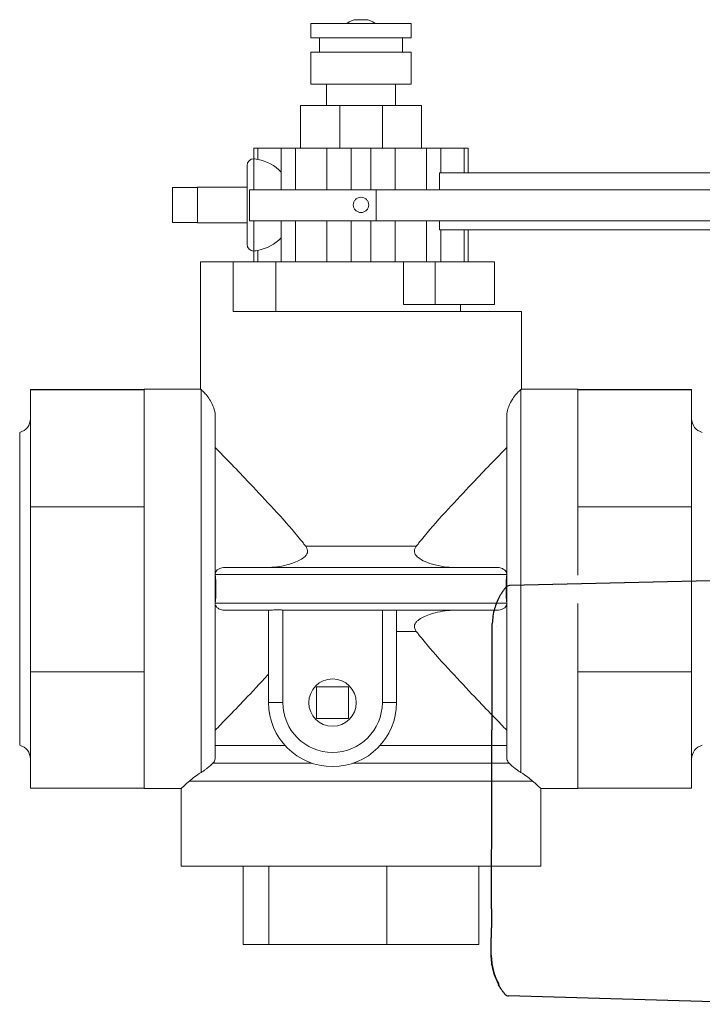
# Model space of a CAD drawing. Extents: x 0 to 796, y 0 to 496.
# Tile 16 of 222: x 70.92 to 76.62, y 305.76 to 313.98. Entities that reach past the tile are written whole.
import ezdxf

# ---------------------------------------------------------------- set-up
doc = ezdxf.new("R2010")
doc.units = 0
doc.header["$LTSCALE"] = 12
doc.header["$MEASUREMENT"] = 0
doc.layers.get('0').update_dxf_attribs({"linetype": 'CONTINUOUS'})
doc.layers.add('X', color=1, linetype='CONTINUOUS')

# ---------------------------------------------------------------- blocks, each defined once
blk = doc.blocks.new('GASTRAIN')
at = {"layer": 'X', "lineweight": 13}
for p, q in [((27.4808, 293.2389), (27.4164, 293.2389)), ((27.03, 293.2064), (27.4486, 293.2064)), ((27.03, 293.0877), (27.03, 293.2064)), ((27.4486, 293.2064), (27.8672, 293.2064)), ((27.8672, 293.0877), (27.8672, 293.2064)), ((27.03, 293.0877), (27.4486, 293.0877)), ((27.1027, 292.9691), (27.1027, 293.0877)), ((27.4486, 293.0877), (27.8672, 293.0877)), ((27.7945, 292.9691), (27.7945, 293.0877)), ((27.03, 292.9691), (27.4486, 292.9691)), ((27.03, 292.7021), (27.03, 292.9691)), ((27.4486, 292.9691), (27.8672, 292.9691)), ((27.8672, 292.7021), (27.8672, 292.9691)), ((27.03, 292.7021), (27.4486, 292.7021)), ((27.1619, 292.5241), (27.1619, 292.7021)), ((27.4486, 292.7021), (27.8672, 292.7021)), ((27.7352, 292.5241), (27.7352, 292.7021)), ((27.2706, 292.5241), (26.9446, 292.5241)), ((26.9446, 292.1682), (26.9446, 292.5241)), ((27.6266, 292.5241), (27.2706, 292.5241)), ((27.2706, 292.1682), (27.2706, 292.5241)), ((27.9529, 292.5241), (27.6266, 292.5241)), ((27.6266, 292.1682), (27.6266, 292.5241)), ((27.9529, 292.1682), (27.9529, 292.5241)), ((26.554, 292.1682), (26.5874, 292.1682)), ((26.554, 292.0792), (26.554, 292.1682)), ((26.5874, 292.0729), (26.5874, 292.1682)), ((26.7831, 292.1682), (26.5874, 292.1682)), ((26.7831, 291.8189), (26.7831, 292.1682)), ((26.7831, 292.1682), (26.9018, 292.1682)), ((26.9018, 291.8189), (26.9018, 292.1682)), ((27.1638, 292.1682), (26.9018, 292.1682)), ((27.1638, 291.8189), (27.1638, 292.1682)), ((27.3661, 292.1682), (27.1638, 292.1682)), ((27.3661, 291.8189), (27.3661, 292.1682)), ((27.3661, 292.1682), (27.5311, 292.1682)), ((27.5311, 291.8189), (27.5311, 292.1682)), ((27.7334, 292.1682), (27.5311, 292.1682)), ((27.7334, 291.8189), (27.7334, 292.1682)), ((27.9954, 292.1682), (27.7334, 292.1682)), ((27.9954, 291.8189), (27.9954, 292.1682)), ((27.9954, 292.1682), (28.114, 292.1682)), ((28.114, 291.9605), (28.114, 292.1682)), ((28.3098, 292.1682), (28.114, 292.1682)), ((28.3098, 292.1682), (28.3432, 292.1682)), ((28.3098, 291.9605), (28.3098, 292.1682)), ((28.3432, 291.9605), (28.3432, 292.1682)), ((26.5556, 292.0791), (26.5556, 291.8189)), ((26.4987, 291.6936), (26.4987, 292.0222)), ((28.1049, 291.8189), (28.1049, 291.9605)), ((35.9586, 291.9605), (28.1049, 291.9605)), ((26.0834, 291.8398), (25.8757, 291.8398)), ((25.8757, 291.8398), (25.8757, 291.5474)), ((26.0834, 291.8398), (26.0834, 291.8421)), ((26.4987, 291.8421), (26.0834, 291.8421)), ((26.0834, 291.8398), (26.0834, 291.72)), ((26.517, 291.8189), (26.517, 291.7478)), ((27.5761, 291.8189), (26.517, 291.8189)), ((27.5761, 291.8189), (27.5761, 291.5616)), ((27.5761, 291.8189), (30.7488, 291.8189)), ((26.0834, 291.6671), (26.0834, 291.72)), ((26.0834, 291.6671), (26.0834, 291.5474)), ((26.4987, 291.3649), (26.4987, 291.6936)), ((26.517, 291.6393), (26.517, 291.5616)), ((26.0834, 291.5474), (25.8757, 291.5474)), ((26.0834, 291.545), (26.0834, 291.5474)), ((26.4987, 291.545), (26.0834, 291.545)), ((27.5761, 291.5616), (26.517, 291.5616)), ((26.5556, 291.5616), (26.5556, 291.308)), ((26.7831, 291.219), (26.7831, 291.5616)), ((26.9018, 291.219), (26.9018, 291.5616)), ((27.1638, 291.219), (27.1638, 291.5616)), ((27.3661, 291.219), (27.3661, 291.5616)), ((27.5311, 291.219), (27.5311, 291.5616)), ((27.5761, 291.5616), (30.7488, 291.5616)), ((27.7334, 291.219), (27.7334, 291.5616)), ((27.9954, 291.219), (27.9954, 291.5616)), ((28.1049, 291.4859), (28.1049, 291.5616)), ((28.1049, 291.4859), (35.9586, 291.4859)), ((28.114, 291.219), (28.114, 291.4859)), ((28.3098, 291.219), (28.3098, 291.4859)), ((28.3432, 291.219), (28.3432, 291.4859)), ((26.554, 291.219), (26.554, 291.308)), ((26.5874, 291.219), (26.5874, 291.3142)), ((26.1107, 290.8037), (26.1107, 291.219)), ((26.1107, 291.219), (26.3807, 291.219)), ((26.7367, 291.219), (26.3807, 291.219)), ((26.3807, 290.8037), (26.3807, 291.219)), ((26.7367, 291.219), (26.7831, 291.219)), ((26.7367, 290.8037), (26.7367, 291.219)), ((26.7831, 291.219), (26.9018, 291.219)), ((26.9514, 291.219), (26.9018, 291.219)), ((26.9514, 291.219), (27.325, 291.219)), ((27.3661, 291.219), (27.325, 291.219)), ((27.3661, 291.219), (27.5311, 291.219)), ((27.5722, 291.219), (27.5311, 291.219)), ((27.5722, 291.219), (27.8045, 291.219)), ((27.8045, 291.219), (28.0668, 291.219)), ((27.8045, 290.863), (27.8045, 291.219)), ((28.0668, 291.219), (28.0668, 290.863)), ((28.5623, 291.219), (28.0668, 291.219)), ((28.5623, 291.219), (28.5623, 290.863)), ((27.8045, 290.863), (28.0668, 290.863)), ((28.5623, 290.863), (28.0668, 290.863)), ((28.2792, 290.8037), (28.2792, 290.863)), ((26.1107, 290.8037), (26.1107, 290.8037)), ((26.1107, 290.8037), (26.1107, 290.1553)), ((26.3807, 290.8037), (28.7865, 290.8037)), ((28.7865, 290.8037), (28.7865, 290.1553)), ((24.6902, 290.1525), (24.6902, 290.1496)), ((25.6394, 290.1525), (24.6902, 290.1525)), ((24.6902, 290.1496), (24.6902, 289.1745)), ((25.6394, 290.1496), (24.6902, 290.1496)), ((25.6394, 290.1553), (25.6394, 290.1508)), ((25.6394, 290.1553), (26.1107, 290.1553)), ((25.6394, 290.1508), (25.6394, 290.1496)), ((25.6394, 290.1496), (25.6394, 289.7462)), ((26.114, 286.957), (26.114, 290.1527)), ((28.7832, 290.1527), (28.7832, 286.957)), ((28.7865, 290.1553), (29.2578, 290.1553)), ((29.2578, 290.1553), (29.2578, 290.1508)), ((29.2578, 290.1525), (30.207, 290.1525)), ((29.2578, 290.1508), (29.2578, 290.1496)), ((29.2578, 290.1496), (29.2578, 289.7462)), ((29.2578, 290.1496), (30.207, 290.1496)), ((30.207, 290.1525), (30.207, 290.1496)), ((30.207, 290.1496), (30.207, 289.1745)), ((26.2326, 289.9325), (26.2326, 287.0795)), ((28.6645, 287.0795), (28.6645, 289.9325)), ((24.6009, 288.49), (24.6009, 289.7951)), ((25.6394, 289.7462), (25.6394, 289.578)), ((29.2578, 289.7462), (29.2578, 289.578)), ((25.6394, 289.578), (25.6394, 289.1745)), ((29.2578, 289.578), (29.2578, 289.1745)), ((24.6902, 289.1745), (24.6902, 287.7984)), ((25.6394, 289.1745), (24.6902, 289.1745)), ((25.6394, 289.1745), (25.6394, 288.6051)), ((29.2578, 289.1745), (29.2578, 288.6051)), ((29.2578, 289.1745), (30.207, 289.1745)), ((30.207, 289.1745), (30.207, 287.7984)), ((26.9871, 288.8454), (27.91, 288.8454)), ((26.3136, 288.6679), (28.5836, 288.6679)), ((25.6394, 288.6051), (25.6394, 288.3678)), ((28.6644, 288.6086), (26.2328, 288.6086)), ((24.6009, 287.1848), (24.6009, 288.49)), ((25.6394, 288.3678), (25.6394, 287.7984)), ((26.2328, 288.3713), (28.6644, 288.3713)), ((29.2578, 288.3678), (29.2578, 287.7984)), ((26.3136, 288.312), (26.6961, 288.312)), ((26.6773, 288.312), (26.6773, 287.5407)), ((26.796, 287.5407), (26.796, 288.3127)), ((28.5836, 288.312), (26.8207, 288.312)), ((27.6266, 288.312), (27.6266, 287.5407)), ((27.7452, 287.5407), (27.7452, 288.312)), ((27.91, 288.1345), (27.7452, 288.1345)), ((24.6902, 287.7984), (24.6902, 286.8274)), ((25.6394, 287.7984), (24.6902, 287.7984)), ((25.6394, 287.7984), (25.6394, 287.3966)), ((29.2578, 287.7984), (29.2578, 287.3966)), ((29.2578, 287.7984), (30.207, 287.7984)), ((30.207, 287.7984), (30.207, 286.8274)), ((27.0784, 287.6736), (27.0784, 287.4078)), ((27.3442, 287.6736), (27.0784, 287.6736)), ((27.3442, 287.4078), (27.3442, 287.6736)), ((26.796, 287.5407), (26.6773, 287.5407)), ((27.6266, 287.5407), (27.7452, 287.5407)), ((25.6394, 287.3966), (25.6394, 287.2292)), ((27.0784, 287.4078), (27.3442, 287.4078)), ((29.2578, 287.3966), (29.2578, 287.2292)), ((25.6394, 287.2292), (25.6394, 286.8274)), ((29.2578, 287.2292), (29.2578, 286.8274)), ((26.2326, 287.1836), (26.8144, 287.1836)), ((27.6082, 287.1836), (28.6645, 287.1836)), ((26.2123, 287.0347), (27.041, 287.0347)), ((27.3816, 287.0347), (28.6849, 287.0347)), ((25.6394, 286.8274), (24.6902, 286.8274)), ((25.6394, 286.8274), (25.6394, 286.8246)), ((25.6394, 286.8246), (25.9488, 286.8246)), ((25.9488, 286.8246), (25.9488, 286.1762)), ((28.8801, 286.8858), (26.017, 286.8858)), ((28.9484, 286.8246), (29.2578, 286.8246)), ((28.9484, 286.8246), (28.9484, 286.1762)), ((29.2578, 286.8274), (29.2578, 286.8246)), ((29.2578, 286.8274), (30.207, 286.8274)), ((27.4486, 286.1762), (25.9488, 286.1762)), ((26.4646, 286.1762), (26.4646, 285.5237)), ((26.6795, 286.1762), (26.6795, 285.5237)), ((28.9484, 286.1762), (27.4486, 286.1762)), ((27.6635, 286.1762), (27.6635, 285.5237)), ((28.4326, 286.1762), (28.4326, 285.5237)), ((26.4646, 285.5237), (26.6795, 285.5237)), ((26.6795, 285.5237), (27.6635, 285.5237)), ((27.6635, 285.5237), (28.4326, 285.5237))]:
    blk.add_line(p, q, dxfattribs=at)
blk.add_circle((27.2113, 287.5407), 0.1979, dxfattribs=at)
for centre, radius, start, end in [((27.4164, 293.1077), 0.1312, 90, 131.20655), ((27.4164, 293.1077), 0.1312, 90, 131.20655), ((27.4808, 293.1077), 0.1312, 48.79345, 90), ((26.5556, 292.0222), 0.057, 90.90947, 180), ((26.5556, 291.3649), 0.057, 180, 269.09053), ((24.5715, 289.9101), 0.1187, 284.35919, 0), ((30.3257, 289.9101), 0.1187, 180, 255.64081), ((27.2113, 287.5407), 0.5339, 180, 0), ((27.2113, 287.5407), 0.4153, 180, 0), ((24.5715, 287.0698), 0.1187, 360, 75.64081), ((30.3257, 287.0698), 0.1187, 104.35919, 180)]:
    blk.add_arc(centre, radius, start, end, dxfattribs=at)
at = {"layer": 'X', "lineweight": 13, "extrusion": (0, 0, -1)}
for centre, major_axis, ratio, start_param, end_param in [((26.5202, 291.6936), (0, -0.3856), 0.967949, -2.960617, -2.359942), ((26.5202, 291.6936), (0, -0.3856), 0.967949, -0.781651, -0.180976), ((27.6285, 288.2373), (-0.1167, -0.0746), 0.011433, 3.123698, 3.148921)]:
    blk.add_ellipse(centre, major_axis=major_axis, ratio=ratio, start_param=start_param, end_param=end_param, dxfattribs=at)
at = {"layer": 'X', "lineweight": 13}
for centre, major_axis, ratio, start_param, end_param in [((26.2723, 288.6091), (-0.0252, 0.0336), 0.912966, 0.944025, 0.982875), ((28.6249, 288.6091), (-0.0252, -0.0336), 0.912959, 2.158612, 2.197463), ((26.2869, 288.3709), (0.0529, 0.0143), 0.859076, 2.827752, 2.860952), ((28.6103, 288.3709), (0.0529, -0.0143), 0.859025, 0.280509, 0.313707), ((26.8719, 288.3946), (-0.1983, -0.0253), 0.396638, 1.127955, 1.259578)]:
    blk.add_ellipse(centre, major_axis=major_axis, ratio=ratio, start_param=start_param, end_param=end_param, dxfattribs=at)
for points, knots in [([(26.5547, 292.0792), (26.5548, 292.0792), (26.5549, 292.0792), (26.5551, 292.0792), (26.5552, 292.0792), (26.5554, 292.0792), (26.5556, 292.0791)], [1.77287881, 1.77287881, 1.77287881, 1.77287881, 1.78085361, 1.78085361, 1.78085361, 1.79042235, 1.79042235, 1.79042235, 1.79042235]), ([(26.5556, 292.0791), (26.5571, 292.079), (26.5596, 292.0785), (26.5688, 292.0767), (26.5774, 292.0748), (26.5874, 292.0729)], [1.4224272, 1.4224272, 1.4224272, 1.4224272, 1.4874222, 1.4874222, 1.5966719, 1.5966719, 1.5966719, 1.5966719]), ([(26.517, 291.6393), (26.5178, 291.6476), (26.5184, 291.6561), (26.5189, 291.6645), (26.5193, 291.6741), (26.5196, 291.6839), (26.5196, 291.6936), (26.5196, 291.7012), (26.5194, 291.7088), (26.5191, 291.7164), (26.5187, 291.727), (26.518, 291.7375), (26.517, 291.7478)], [-0.1460787, -0.1460787, -0.1460787, -0.1460787, -0.0778018, -0.0778018, -0.0778018, 0, 0, 0, 0.0611618, 0.0611618, 0.0611618, 0.1464916, 0.1464916, 0.1464916, 0.1464916]), ([(27.3845, 291.6936), (27.3845, 291.7016), (27.3861, 291.7102), (27.3927, 291.726), (27.3976, 291.7332), (27.409, 291.7446), (27.4162, 291.7495), (27.432, 291.756), (27.4405, 291.7576), (27.4566, 291.7576), (27.4652, 291.756), (27.481, 291.7495), (27.4882, 291.7446), (27.4996, 291.7332), (27.5045, 291.726), (27.511, 291.7102), (27.5127, 291.7016), (27.5127, 291.6855), (27.511, 291.6769), (27.5045, 291.6612), (27.4996, 291.654), (27.4882, 291.6426), (27.481, 291.6376), (27.4652, 291.6311), (27.4566, 291.6295), (27.4405, 291.6295), (27.432, 291.6311), (27.4162, 291.6376), (27.409, 291.6426), (27.3976, 291.654), (27.3927, 291.6612), (27.3861, 291.6769), (27.3845, 291.6855), (27.3845, 291.6936)], [0, 0, 0, 0, 0.0613212, 0.0613212, 0.1226423, 0.1226423, 0.1839634, 0.1839634, 0.2452846, 0.2452846, 0.3066057, 0.3066057, 0.3679268, 0.3679268, 0.429248, 0.429248, 0.4905691, 0.4905691, 0.5518903, 0.5518903, 0.6132114, 0.6132114, 0.6745326, 0.6745326, 0.7358537, 0.7358537, 0.7971748, 0.7971748, 0.8584959, 0.8584959, 0.9198171, 0.9198171, 0.9811382, 0.9811382, 0.9811382, 0.9811382]), ([(26.5874, 291.3142), (26.5774, 291.3124), (26.5688, 291.3105), (26.5596, 291.3086), (26.5571, 291.3082), (26.5556, 291.308)], [0.2332144, 0.2332144, 0.2332144, 0.2332144, 0.3424641, 0.3424641, 0.4074591, 0.4074591, 0.4074591, 0.4074591]), ([(26.2326, 289.9325), (26.2326, 289.938), (26.2323, 289.9435), (26.2305, 289.9606), (26.228, 289.973), (26.2185, 290.0062), (26.2098, 290.0274), (26.182, 290.0796), (26.1608, 290.107), (26.1342, 290.1351), (26.127, 290.1416), (26.1188, 290.1488), (26.1164, 290.1507), (26.1144, 290.1524), (26.1142, 290.1525), (26.114, 290.1527)], [-2.461456, -2.461456, -2.461456, -2.461456, -2.343097, -2.343097, -2.087008, -2.087008, -1.677114, -1.677114, -1.01281, -1.01281, -0.688298, -0.688298, -0.504832, -0.504832, -0.484448, -0.484448, -0.484448, -0.484448]), ([(28.7832, 290.1527), (28.7809, 290.1508), (28.7775, 290.148), (28.7588, 290.1314), (28.7358, 290.1082), (28.7014, 290.0551), (28.6899, 290.0332), (28.6758, 289.9967), (28.6714, 289.9824), (28.6668, 289.96), (28.6654, 289.9506), (28.6646, 289.9383), (28.6645, 289.9354), (28.6645, 289.9325)], [-9.57135, -9.57135, -9.57135, -9.57135, -9.31983, -9.31983, -8.520864, -8.520864, -8.049725, -8.049725, -7.742261, -7.742261, -7.548861, -7.548861, -7.489775, -7.489775, -7.489775, -7.489775]), ([(26.2326, 289.6698), (26.2628, 289.6387), (26.2977, 289.6027), (26.3806, 289.5167), (26.4299, 289.4653), (26.5398, 289.35), (26.605, 289.2811), (26.7387, 289.1366), (26.8074, 289.061), (26.9059, 288.9464), (26.9378, 288.9082), (26.9746, 288.8617), (26.9809, 288.8536), (26.9871, 288.8454)], [7.467496, 7.467496, 7.467496, 7.467496, 8.041146, 8.041146, 8.722969, 8.722969, 9.540065, 9.540065, 10.357161, 10.357161, 10.765709, 10.765709, 10.851868, 10.851868, 10.851868, 10.851868]), ([(27.91, 288.8454), (27.9163, 288.8536), (27.9226, 288.8617), (27.9594, 288.9082), (27.9913, 288.9464), (28.0898, 289.061), (28.1585, 289.1366), (28.2922, 289.2811), (28.3573, 289.35), (28.4672, 289.4653), (28.5165, 289.5167), (28.5995, 289.6027), (28.6343, 289.6387), (28.6645, 289.6698)], [13.130839, 13.130839, 13.130839, 13.130839, 13.216997, 13.216997, 13.625545, 13.625545, 14.442641, 14.442641, 15.259737, 15.259737, 15.941561, 15.941561, 16.515211, 16.515211, 16.515211, 16.515211]), ([(26.9871, 288.8454), (26.9927, 288.8382), (26.9976, 288.8301), (27.0027, 288.8147), (27.0037, 288.8078), (27.0025, 288.7942), (27.0006, 288.788), (26.9938, 288.7742), (26.9882, 288.7672), (26.9707, 288.7496), (26.9561, 288.7398), (26.9119, 288.7151), (26.8727, 288.7004), (26.7783, 288.6765), (26.7193, 288.6679), (26.6582, 288.6679)], [2.008865, 2.008865, 2.008865, 2.008865, 2.099744, 2.099744, 2.168323, 2.168323, 2.230894, 2.230894, 2.310984, 2.310984, 2.455028, 2.455028, 2.753943, 2.753943, 3.096418, 3.096418, 3.096418, 3.096418]), ([(28.239, 288.6679), (28.215, 288.6679), (28.191, 288.6693), (28.0981, 288.679), (28.0326, 288.6962), (27.9634, 288.7267), (27.9417, 288.7383), (27.9159, 288.7596), (27.9076, 288.7681), (27.8981, 288.7841), (27.8954, 288.7909), (27.8935, 288.8048), (27.8939, 288.8112), (27.8976, 288.8254), (27.9012, 288.8327), (27.9071, 288.8415), (27.9085, 288.8435), (27.91, 288.8454)], [0.8172693, 0.8172693, 0.8172693, 0.8172693, 0.9324063, 0.9324063, 1.2701997, 1.2701997, 1.4097113, 1.4097113, 1.4797643, 1.4797643, 1.5255298, 1.5255298, 1.5658114, 1.5658114, 1.6143681, 1.6143681, 1.6286815, 1.6286815, 1.6286815, 1.6286815]), ([(26.3136, 288.6679), (26.3048, 288.6679), (26.2959, 288.6671), (26.2765, 288.6629), (26.2668, 288.6591), (26.2525, 288.6503), (26.2469, 288.6456), (26.2389, 288.6355), (26.2361, 288.6304), (26.2334, 288.6217), (26.2328, 288.6185), (26.2326, 288.6152)], [-0.2704947, -0.2704947, -0.2704947, -0.2704947, -0.2136309, -0.2136309, -0.1411168, -0.1411168, -0.0863621, -0.0863621, -0.0424334, -0.0424334, -0.0169054, -0.0169054, -0.0169054, -0.0169054]), ([(28.6645, 288.6152), (28.6643, 288.6185), (28.6637, 288.6217), (28.6611, 288.6304), (28.6583, 288.6355), (28.65, 288.646), (28.6437, 288.6512), (28.6259, 288.6613), (28.6137, 288.6651), (28.5949, 288.6676), (28.5892, 288.6679), (28.5836, 288.6679)], [-1.0613667, -1.0613667, -1.0613667, -1.0613667, -1.0359139, -1.0359139, -0.9916456, -0.9916456, -0.932016, -0.932016, -0.8522084, -0.8522084, -0.8187338, -0.8187338, -0.8187338, -0.8187338]), ([(26.2328, 288.6086), (26.2367, 288.5685), (26.2386, 288.5287), (26.2386, 288.4512), (26.2367, 288.4114), (26.2328, 288.3713)], [3.1414516, 3.1414516, 3.1414516, 3.1414516, 3.4369367, 3.4369367, 3.7324218, 3.7324218, 3.7324218, 3.7324218]), ([(28.6644, 288.3713), (28.6605, 288.4114), (28.6586, 288.4512), (28.6586, 288.5287), (28.6605, 288.5685), (28.6644, 288.6086)], [3.1414509, 3.1414509, 3.1414509, 3.1414509, 3.4369394, 3.4369394, 3.7324278, 3.7324278, 3.7324278, 3.7324278]), ([(26.2326, 288.3647), (26.2328, 288.3614), (26.2334, 288.3582), (26.2361, 288.3495), (26.2389, 288.3445), (26.2471, 288.334), (26.2535, 288.3287), (26.2712, 288.3187), (26.2834, 288.3148), (26.3023, 288.3123), (26.3079, 288.312), (26.3136, 288.312)], [-1.0613667, -1.0613667, -1.0613667, -1.0613667, -1.0359139, -1.0359139, -0.9916456, -0.9916456, -0.932016, -0.932016, -0.8522084, -0.8522084, -0.8187338, -0.8187338, -0.8187338, -0.8187338]), ([(28.5836, 288.312), (28.5924, 288.312), (28.6013, 288.3128), (28.6207, 288.317), (28.6304, 288.3208), (28.6447, 288.3296), (28.6503, 288.3343), (28.6583, 288.3445), (28.6611, 288.3495), (28.6637, 288.3582), (28.6643, 288.3614), (28.6645, 288.3647)], [-0.2704947, -0.2704947, -0.2704947, -0.2704947, -0.2136309, -0.2136309, -0.1411168, -0.1411168, -0.0863621, -0.0863621, -0.0424334, -0.0424334, -0.0169054, -0.0169054, -0.0169054, -0.0169054]), ([(26.6582, 288.312), (26.6614, 288.312), (26.6646, 288.312), (26.671, 288.3119), (26.6742, 288.3118), (26.6773, 288.3117)], [-0.04864189, -0.04864189, -0.04864189, -0.04864189, -0.02432093, -0.02432093, 0, 0, 0, 0]), ([(26.796, 288.3127), (26.7923, 288.3129), (26.7885, 288.3132), (26.7748, 288.3141), (26.7651, 288.3147), (26.7542, 288.3149), (26.7528, 288.3149), (26.7507, 288.315), (26.7501, 288.315), (26.7489, 288.315), (26.7484, 288.315), (26.7473, 288.315), (26.7467, 288.315), (26.7453, 288.3149), (26.7444, 288.3149), (26.7406, 288.3149), (26.7378, 288.3148), (26.7307, 288.3145), (26.7266, 288.3142), (26.7144, 288.3133), (26.7071, 288.3125), (26.6992, 288.312), (26.6976, 288.312), (26.6961, 288.312)], [0.9301501, 0.9301501, 0.9301501, 0.9301501, 0.9589953, 0.9589953, 1.0346104, 1.0346104, 1.0461984, 1.0461984, 1.0516923, 1.0516923, 1.0559962, 1.0559962, 1.0606928, 1.0606928, 1.0682267, 1.0682267, 1.0929611, 1.0929611, 1.1320598, 1.1320598, 1.2137195, 1.2137195, 1.2360221, 1.2360221, 1.2360221, 1.2360221]), ([(27.91, 288.1345), (27.9044, 288.1417), (27.8995, 288.1498), (27.8945, 288.1652), (27.8935, 288.1721), (27.8947, 288.1857), (27.8966, 288.192), (27.9034, 288.2057), (27.909, 288.2127), (27.9265, 288.2303), (27.9411, 288.2401), (27.9852, 288.2648), (28.0245, 288.2795), (28.1188, 288.3034), (28.1778, 288.312), (28.239, 288.312)], [2.008865, 2.008865, 2.008865, 2.008865, 2.099744, 2.099744, 2.168323, 2.168323, 2.230894, 2.230894, 2.310984, 2.310984, 2.455028, 2.455028, 2.753943, 2.753943, 3.096418, 3.096418, 3.096418, 3.096418]), ([(28.6645, 287.3101), (28.6343, 287.3413), (28.5995, 287.3773), (28.5165, 287.4633), (28.4672, 287.5146), (28.3573, 287.6299), (28.2922, 287.6988), (28.1585, 287.8434), (28.0898, 287.9189), (27.9913, 288.0335), (27.9594, 288.0718), (27.9226, 288.1183), (27.9163, 288.1264), (27.91, 288.1345)], [-16.515211, -16.515211, -16.515211, -16.515211, -15.941561, -15.941561, -15.259737, -15.259737, -14.442641, -14.442641, -13.625545, -13.625545, -13.216997, -13.216997, -13.130839, -13.130839, -13.130839, -13.130839]), ([(26.6773, 287.777), (26.6755, 287.7751), (26.6737, 287.7731), (26.605, 287.6988), (26.5398, 287.6299), (26.4299, 287.5146), (26.3806, 287.4633), (26.2977, 287.3773), (26.2628, 287.3413), (26.2326, 287.3101)], [14.42028, 14.42028, 14.42028, 14.42028, 14.442641, 14.442641, 15.259737, 15.259737, 15.941561, 15.941561, 16.515211, 16.515211, 16.515211, 16.515211]), ([(26.2123, 287.0347), (26.2162, 287.0386), (26.2197, 287.0429), (26.2293, 287.0579), (26.2326, 287.0691), (26.2326, 287.0795)], [0.2592305, 0.2592305, 0.2592305, 0.2592305, 0.3047142, 0.3047142, 0.4115401, 0.4115401, 0.4115401, 0.4115401]), ([(28.6849, 287.0347), (28.6847, 287.0349), (28.6845, 287.0351), (28.6746, 287.0452), (28.6685, 287.0565), (28.665, 287.0715), (28.6645, 287.0756), (28.6645, 287.0795)], [1.4856093, 1.4856093, 1.4856093, 1.4856093, 1.4900666, 1.4900666, 1.7038597, 1.7038597, 1.7842901, 1.7842901, 1.7842901, 1.7842901]), ([(26.114, 286.957), (26.1271, 286.9651), (26.1402, 286.9741), (26.1593, 286.9886), (26.1669, 286.9945), (26.1799, 287.0053), (26.1852, 287.0098), (26.195, 287.0184), (26.1994, 287.0224), (26.2067, 287.0293), (26.2096, 287.0321), (26.2123, 287.0347)], [-3.561888, -3.561888, -3.561888, -3.561888, -3.3758729, -3.3758729, -3.2752664, -3.2752664, -3.2137486, -3.2137486, -3.1631991, -3.1631991, -3.1250137, -3.1250137, -3.1250137, -3.1250137]), ([(28.7832, 286.957), (28.77, 286.9651), (28.7565, 286.9745), (28.735, 286.9908), (28.7268, 286.9973), (28.7137, 287.0083), (28.7082, 287.013), (28.6983, 287.0219), (28.6941, 287.0258), (28.6883, 287.0313), (28.6866, 287.0331), (28.6849, 287.0347)], [0, 0, 0, 0, 0.1866138, 0.1866138, 0.3026544, 0.3026544, 0.3802631, 0.3802631, 0.443577, 0.443577, 0.4741332, 0.4741332, 0.4741332, 0.4741332]), ([(25.9488, 286.8246), (25.9488, 286.8246), (25.9592, 286.834), (25.9899, 286.8615), (26.0024, 286.8727), (26.017, 286.8858)], [-19.21683, -19.21683, -19.21683, -19.21683, -18.4462, -18.4462, -18.072586, -18.072586, -18.072586, -18.072586]), ([(28.8801, 286.8858), (28.8948, 286.8727), (28.9072, 286.8615), (28.938, 286.834), (28.9484, 286.8246), (28.9484, 286.8246)], [-7.549854, -7.549854, -7.549854, -7.549854, -7.176239, -7.176239, -6.40561, -6.40561, -6.40561, -6.40561])]:
    blk.add_open_spline(points, degree=3, knots=knots, dxfattribs=at)
for points in [[(26.5556, 291.308), (26.5552, 291.308), (26.5549, 291.308), (26.5547, 291.308)], [(26.114, 290.1527), (26.1118, 290.1544), (26.1107, 290.1553), (26.1107, 290.1553)], [(28.7865, 290.1553), (28.7865, 290.1553), (28.7854, 290.1544), (28.7832, 290.1527)], [(26.017, 286.8858), (26.0418, 286.9079), (26.0746, 286.9329), (26.114, 286.957)], [(28.8801, 286.8858), (28.8553, 286.9079), (28.8225, 286.9329), (28.7832, 286.957)]]:
    blk.add_open_spline(points, degree=3, dxfattribs=at)

msp = doc.modelspace()

# ---------------------------------------------------------------- linework, layer by layer
at = {"layer": 'X'}
for p, q in [((75.01206, 309.25751), (77.42696, 309.31375)), ((74.86606, 308.69458), (74.86608, 308.70163)), ((74.85973, 306.55755), (74.86562, 308.5455)), ((74.85928, 306.4077), (74.85926, 306.3995)), ((74.85857, 306.16616), (74.85858, 306.17089)), ((74.85858, 306.17183), (74.85858, 306.17202)), ((74.91693, 305.93199), (74.91691, 305.92781)), ((77.41643, 305.76069), (75.00191, 305.83116))]:
    msp.add_line(p, q, dxfattribs=at)
at = {"layer": 'X', "extrusion": (2.20819e-16, 3.95216e-20, -1)}
msp.add_ellipse((75.01298, 309.21815), major_axis=(0.03937, -0.00012), ratio=0.9999965, start_param=-2.443211, end_param=-1.5970597, dxfattribs=at)
at = {"layer": 'X'}
for centre, major_axis, ratio, start_param, end_param in [((75.24562, 308.94372), (0.06508, 0.42666), 0.8747967, 1.4248915, 1.7171647), ((75.3406, 306.15472), (-0.24746, 0.41797), 0.9895018, 1.5349203, 1.5393837), ((75.00306, 305.87052), (0.03937, -0.00012), 0.9999965, -2.443211, -1.5969763)]:
    msp.add_ellipse(centre, major_axis=major_axis, ratio=ratio, start_param=start_param, end_param=end_param, dxfattribs=at)
at = {"layer": 'X', "extrusion": (2.36304e-16, -6.99392e-19, -1)}
msp.add_ellipse((74.98423, 308.93555), major_axis=(0.00584, 0.24034), ratio=0.4882127, start_param=-1.614513, end_param=-1.573276, dxfattribs=at)
at = {"layer": 'X'}
for points, knots in [([(74.9829, 309.24355), (74.9829, 309.24358), (74.98197, 309.24255), (74.98029, 309.24057), (74.97997, 309.2402), (74.97963, 309.23979), (74.97926, 309.23935), (74.9781, 309.23797), (74.97669, 309.23626), (74.97507, 309.23426), (74.97345, 309.23225), (74.97159, 309.22991), (74.96962, 309.22737), (74.96569, 309.22228), (74.9611, 309.21615), (74.95618, 309.20915), (74.95372, 309.20565), (74.95117, 309.20194), (74.94857, 309.19803), (74.94728, 309.19608), (74.94597, 309.19408), (74.94465, 309.19204), (74.944, 309.19101), (74.94334, 309.18998), (74.94268, 309.18894), (74.94256, 309.18875), (74.94244, 309.18856), (74.94232, 309.18837), (74.94211, 309.18804), (74.9419, 309.1877), (74.94168, 309.18736), (74.94144, 309.18697), (74.94119, 309.18657), (74.94094, 309.18617), (74.94086, 309.18604), (74.94081, 309.18595), (74.94069, 309.18577), (74.93588, 309.178), (74.93151, 309.17041), (74.92764, 309.16332), (74.92567, 309.1597), (74.92382, 309.1562), (74.92211, 309.15289), (74.91959, 309.14801), (74.91737, 309.1435), (74.91544, 309.13947), (74.91447, 309.13745), (74.91358, 309.13555), (74.91275, 309.13378), (74.91234, 309.13289), (74.91194, 309.13203), (74.91157, 309.13121), (74.91138, 309.1308), (74.91119, 309.13039), (74.91101, 309.13), (74.91092, 309.1298), (74.91083, 309.1296), (74.91075, 309.12941), (74.91066, 309.12921), (74.9106, 309.12909), (74.91048, 309.12883), (74.90865, 309.12478), (74.90659, 309.12009), (74.90434, 309.1147), (74.90322, 309.11201), (74.90205, 309.10914), (74.90085, 309.10609), (74.90025, 309.10457), (74.89963, 309.10301), (74.89901, 309.10139), (74.8987, 309.10059), (74.89839, 309.09977), (74.89808, 309.09894), (74.89792, 309.09853), (74.89776, 309.09811), (74.89761, 309.09769), (74.89745, 309.09727), (74.89732, 309.09692), (74.89713, 309.09642), (74.89415, 309.0884), (74.89179, 309.08143), (74.88993, 309.07565), (74.88811, 309.06997), (74.88677, 309.06542), (74.88581, 309.06207)], [0, 0, 0, 0, 0.1051382, 0.1051382, 0.1051382, 0.125, 0.125, 0.125, 0.1875, 0.1875, 0.1875, 0.25, 0.25, 0.25, 0.375, 0.375, 0.375, 0.4375, 0.4375, 0.4375, 0.46875, 0.46875, 0.46875, 0.484375, 0.484375, 0.484375, 0.4871783, 0.4871783, 0.4871783, 0.4921875, 0.4921875, 0.4921875, 0.4980469, 0.4980469, 0.4980469, 0.5, 0.5, 0.5, 0.5826669, 0.5826669, 0.5826669, 0.625, 0.625, 0.625, 0.6875, 0.6875, 0.6875, 0.71875, 0.71875, 0.71875, 0.734375, 0.734375, 0.734375, 0.7421875, 0.7421875, 0.7421875, 0.7460937, 0.7460937, 0.7460937, 0.75, 0.75, 0.75, 0.8125, 0.8125, 0.8125, 0.84375, 0.84375, 0.84375, 0.859375, 0.859375, 0.859375, 0.8671875, 0.8671875, 0.8671875, 0.8710937, 0.8710937, 0.8710937, 0.875, 0.875, 0.875, 0.9381076, 0.9381076, 0.9381076, 1, 1, 1, 1]), ([(74.86608, 308.70163), (74.86608, 308.70253), (74.8661, 308.70831), (74.86613, 308.71865), (74.86613, 308.71884), (74.86613, 308.71902), (74.86613, 308.71921), (74.86613, 308.71933), (74.86613, 308.71947), (74.86613, 308.7196), (74.86613, 308.71971), (74.86613, 308.71982), (74.86613, 308.71993), (74.86614, 308.72281), (74.86615, 308.72599), (74.86616, 308.72948), (74.86617, 308.73056), (74.86617, 308.73167), (74.86617, 308.7328), (74.86618, 308.73534), (74.86619, 308.73798), (74.8662, 308.74087), (74.86622, 308.74936), (74.86625, 308.75904), (74.86628, 308.76991), (74.86631, 308.77763), (74.86633, 308.78585), (74.86636, 308.79457), (74.86636, 308.79506), (74.86636, 308.79556), (74.86636, 308.79606), (74.86637, 308.79799), (74.86637, 308.79997), (74.86638, 308.80195), (74.86638, 308.80305), (74.86638, 308.80415), (74.86639, 308.80524), (74.86639, 308.80618), (74.86639, 308.80713), (74.8664, 308.80808), (74.86642, 308.81693), (74.86645, 308.82613), (74.86648, 308.83566), (74.86648, 308.83725), (74.86649, 308.83885), (74.86649, 308.84046), (74.86649, 308.84104), (74.8665, 308.84163), (74.8665, 308.84222), (74.8665, 308.8426), (74.8665, 308.84298), (74.8665, 308.84336), (74.8665, 308.84402), (74.8665, 308.84469), (74.86651, 308.84531), (74.86658, 308.87168), (74.86667, 308.89919), (74.86675, 308.9279)], [0, 0, 0, 0, 0.2421875, 0.2421875, 0.2421875, 0.2465735, 0.2465735, 0.2465735, 0.2495459, 0.2495459, 0.2495459, 0.2519326, 0.2519326, 0.2519326, 0.3134663, 0.3134663, 0.3134663, 0.332494, 0.332494, 0.332494, 0.375, 0.375, 0.375, 0.5, 0.5, 0.5, 0.5887051, 0.5887051, 0.5887051, 0.59375, 0.59375, 0.59375, 0.6132812, 0.6132812, 0.6132812, 0.6241168, 0.6241168, 0.6241168, 0.6334899, 0.6334899, 0.6334899, 0.7208725, 0.7208725, 0.7208725, 0.7354362, 0.7354362, 0.7354362, 0.7407668, 0.7407668, 0.7407668, 0.7441607, 0.7441607, 0.7441607, 0.75, 0.75, 0.75, 1, 1, 1, 1]), ([(74.86562, 308.5455), (74.86564, 308.55306), (74.86566, 308.56051), (74.86571, 308.57537), (74.86573, 308.58277), (74.86576, 308.59267), (74.86577, 308.59526), (74.86577, 308.59838), (74.86578, 308.59888), (74.8658, 308.60672), (74.86582, 308.61365), (74.86586, 308.62678), (74.86588, 308.63299), (74.86591, 308.64247), (74.86592, 308.64594), (74.86594, 308.6547), (74.86596, 308.65963), (74.86598, 308.66869), (74.866, 308.6728), (74.86601, 308.67845), (74.86602, 308.68031), (74.86602, 308.68227), (74.86602, 308.68254), (74.86603, 308.68578), (74.86604, 308.6882), (74.86605, 308.69189), (74.86606, 308.69319), (74.86606, 308.69426), (74.86606, 308.69448), (74.86606, 308.69458)], [0, 0, 0, 0, 0.1014434, 0.1014434, 0.2051264, 0.2051264, 0.2421875, 0.2421875, 0.25, 0.25, 0.3466893, 0.3466893, 0.4420739, 0.4420739, 0.5, 0.5, 0.5936491, 0.5936491, 0.6893274, 0.6893274, 0.7421875, 0.7421875, 0.75, 0.75, 0.8535243, 0.8535243, 0.9553217, 0.9553217, 1, 1, 1, 1]), ([(74.85973, 306.55755), (74.85971, 306.5534), (74.85969, 306.54496), (74.85965, 306.53095), (74.85964, 306.52934), (74.85963, 306.52682), (74.85963, 306.52618), (74.85963, 306.52487), (74.85962, 306.52161), (74.85961, 306.51849), (74.85959, 306.51125), (74.85958, 306.50676), (74.85956, 306.50054), (74.85955, 306.49855), (74.85954, 306.49641), (74.85954, 306.49617), (74.85954, 306.4957), (74.85954, 306.49565), (74.85954, 306.49529), (74.85954, 306.4945), (74.85954, 306.49356), (74.85953, 306.49005), (74.85951, 306.4861), (74.85949, 306.47873), (74.85948, 306.47603), (74.85947, 306.47168), (74.85947, 306.47019), (74.85946, 306.46826), (74.85946, 306.46787), (74.85946, 306.46709), (74.85946, 306.46667), (74.85945, 306.46593), (74.85944, 306.46145), (74.85943, 306.45717), (74.85941, 306.44991), (74.8594, 306.44646), (74.85938, 306.44158), (74.85938, 306.4401), (74.85937, 306.43722), (74.85935, 306.43022), (74.85933, 306.42438), (74.8593, 306.41281), (74.85928, 306.40835), (74.85928, 306.4077)], [0, 0, 0, 0, 0.125, 0.125, 0.140625, 0.140625, 0.1484375, 0.1484375, 0.15625, 0.1875, 0.1875, 0.25, 0.25, 0.28125, 0.28125, 0.2851562, 0.2851562, 0.2890625, 0.2890625, 0.296875, 0.3125, 0.3125, 0.375, 0.375, 0.40625, 0.40625, 0.421875, 0.421875, 0.4257812, 0.4257812, 0.4296875, 0.4296875, 0.4375, 0.5, 0.5, 0.5625, 0.5625, 0.59375, 0.59375, 0.625, 0.75, 0.75, 1, 1, 1, 1]), ([(74.85858, 306.17202), (74.85867, 306.19982), (74.85874, 306.22654), (74.85882, 306.25223), (74.85882, 306.25269), (74.85882, 306.25314), (74.85882, 306.2536), (74.85883, 306.25392), (74.85883, 306.25423), (74.85883, 306.25456), (74.85883, 306.25482), (74.85883, 306.25509), (74.85883, 306.25536), (74.85887, 306.26909), (74.85891, 306.28196), (74.85895, 306.29463), (74.85898, 306.30749), (74.85902, 306.31945), (74.85905, 306.33038), (74.85908, 306.33813), (74.8591, 306.34528), (74.85912, 306.35185), (74.85912, 306.35222), (74.85912, 306.35259), (74.85912, 306.35296), (74.85915, 306.36373), (74.85918, 306.37256), (74.8592, 306.3797), (74.8592, 306.37986), (74.8592, 306.38003), (74.8592, 306.38019), (74.8592, 306.38048), (74.8592, 306.38076), (74.8592, 306.38102), (74.85924, 306.39215), (74.85925, 306.39842), (74.85926, 306.3995)], [0, 0, 0, 0, 0.2421875, 0.2421875, 0.2421875, 0.2465735, 0.2465735, 0.2465735, 0.249546, 0.249546, 0.249546, 0.2519328, 0.2519328, 0.2519328, 0.375, 0.375, 0.375, 0.5, 0.5, 0.5, 0.588703, 0.588703, 0.588703, 0.59375, 0.59375, 0.59375, 0.7407668, 0.7407668, 0.7407668, 0.7441606, 0.7441606, 0.7441606, 0.75, 0.75, 0.75, 1, 1, 1, 1]), ([(74.85857, 306.16616), (74.85849, 306.14049), (74.86059, 306.11137), (74.86795, 306.06801), (74.87107, 306.05361), (74.87839, 306.02574), (74.8826, 306.01228), (74.88973, 305.99223), (74.89271, 305.98448), (74.89848, 305.97042), (74.90127, 305.96411), (74.90782, 305.94981), (74.91142, 305.94268), (74.91596, 305.93383), (74.91693, 305.93203), (74.91693, 305.93199)], [1.78633061, 1.78633061, 1.78633061, 1.78633061, 2.00247554, 2.00247554, 2.110548, 2.110548, 2.21862047, 2.21862047, 2.28239683, 2.28239683, 2.34617319, 2.34617319, 2.46153157, 2.46153157, 2.57688995, 2.57688995, 2.57688995, 2.57688995]), ([(74.85858, 306.17183), (74.85856, 306.1524), (74.8597, 306.13203), (74.86481, 306.08863), (74.86978, 306.06329), (74.8824, 306.01721), (74.88997, 305.99643), (74.90349, 305.96408), (74.91042, 305.95004), (74.92032, 305.93114), (74.92313, 305.9263), (74.92313, 305.92624)], [-1.45055733, -1.45055733, -1.45055733, -1.45055733, -1.30290547, -1.30290547, -1.11756707, -1.11756707, -0.93222867, -0.93222867, -0.75145693, -0.75145693, -0.5706852, -0.5706852, -0.5706852, -0.5706852]), ([(74.92313, 305.92624), (74.92313, 305.92618), (74.92032, 305.93088), (74.91042, 305.94954), (74.90349, 305.96347), (74.88997, 305.99565), (74.8824, 306.01634), (74.86978, 306.06232), (74.86481, 306.08764), (74.85969, 306.13104), (74.85856, 306.15142), (74.85858, 306.17089)], [-2.33042947, -2.33042947, -2.33042947, -2.33042947, -2.14965774, -2.14965774, -1.968886, -1.968886, -1.7835476, -1.7835476, -1.5982092, -1.5982092, -1.45055733, -1.45055733, -1.45055733, -1.45055733]), ([(74.91841, 305.92501), (74.91806, 305.92566), (74.91776, 305.92621), (74.91709, 305.92747), (74.91691, 305.9278), (74.91691, 305.92781)], [-0.511900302, -0.511900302, -0.511900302, -0.511900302, -0.50228775, -0.50228775, -0.483184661, -0.483184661, -0.483184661, -0.483184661]), ([(74.97283, 305.84529), (74.97283, 305.84529), (74.97283, 305.84528), (74.97261, 305.84552), (74.9725, 305.84565), (74.97221, 305.84598), (74.9721, 305.84611), (74.97189, 305.84635), (74.97178, 305.84648), (74.97163, 305.84665), (74.97156, 305.84673), (74.97152, 305.84679), (74.97148, 305.84683), (74.97099, 305.8474), (74.97042, 305.84809), (74.96946, 305.84924), (74.96896, 305.84985), (74.96843, 305.8505), (74.96807, 305.85094), (74.9679, 305.85114), (74.96612, 305.85334), (74.96326, 305.85693), (74.95924, 305.86217), (74.95708, 305.86504), (74.95597, 305.86654), (74.95537, 305.86735), (74.95508, 305.86774), (74.95492, 305.86796), (74.95486, 305.86804), (74.95344, 305.86996), (74.95142, 305.87273), (74.94723, 305.87866), (74.94564, 305.88093), (74.94295, 305.88487), (74.94201, 305.88627), (74.94051, 305.88851), (74.93974, 305.88967), (74.93881, 305.89108), (74.93834, 305.8918), (74.93813, 305.89211), (74.938, 305.89232), (74.93791, 305.89246), (74.93181, 305.9018), (74.92552, 305.91209), (74.91945, 305.92311)], [0, 0, 0, 0, 0.0625, 0.0625, 0.09375, 0.09375, 0.109375, 0.109375, 0.1171875, 0.1210938, 0.1230469, 0.1230469, 0.125, 0.125, 0.1875, 0.1875, 0.21875, 0.234375, 0.234375, 0.25, 0.25, 0.375, 0.4375, 0.46875, 0.484375, 0.4921875, 0.4980469, 0.4980469, 0.5, 0.5, 0.625, 0.625, 0.6875, 0.6875, 0.71875, 0.71875, 0.734375, 0.7421875, 0.7460938, 0.7480469, 0.7480469, 0.75, 0.75, 1, 1, 1, 1])]:
    msp.add_open_spline(points, degree=3, knots=knots, dxfattribs=at)
for points in [[(74.94199, 309.11846), (74.94198, 309.11845), (74.94196, 309.11843), (74.94194, 309.11842)], [(74.90492, 308.91143), (74.90492, 308.91142), (74.90492, 308.91142), (74.90492, 308.91142)], [(74.90492, 308.9113), (74.90492, 308.9113), (74.90492, 308.9113), (74.90492, 308.9113)], [(74.89685, 306.1871), (74.89685, 306.1871), (74.89685, 306.18709), (74.89685, 306.18709)]]:
    msp.add_open_spline(points, degree=3, dxfattribs=at)

# ---------------------------------------------------------------- block references
msp.add_blockref('GASTRAIN', (46.32301, 20.73732))

doc.saveas('drawing.dxf')
